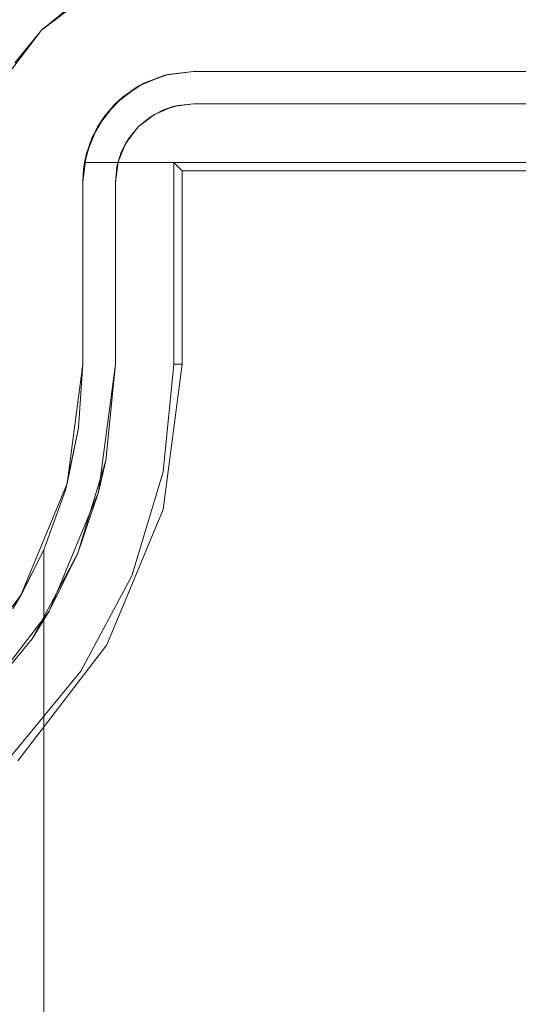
# Model space of a CAD drawing. Extents: x -420 to 300, y 62 to 1112.
# Tile 129 of 227: x -252.084 to -251.93, y 271.03 to 271.333. Entities that reach past the tile are written whole.
import ezdxf

# ---------------------------------------------------------------- set-up
doc = ezdxf.new("R2010")
doc.units = 0
doc.layers.get('0').update_dxf_attribs({"lineweight": 13})

# ---------------------------------------------------------------- blocks, each defined once
blk = doc.blocks.new('Blockreferenz-A06CPV3FL0', base_point=(-252.35611, 267.77695))
at = {"color": 251, "linetype": 'ByBlock', "lineweight": -2, "ltscale": 0.13, "true_color": 0x636363}
for p, q in [((-252.03632, 271.30612), (-252.03011, 271.30694)), ((-252.03011, 271.30694), (-252.03479, 271.30648)), ((-252.03479, 271.30648), (-252.03011, 271.30694)), ((-252.03011, 271.30694), (-250.08211, 271.30694)), ((-250.08211, 271.30694), (-252.03011, 271.30694)), ((-252.03011, 271.30694), (-252.03011, 271.30694)), ((-252.04344, 271.3029), (-252.03929, 271.30511)), ((-252.04211, 271.30373), (-252.03632, 271.30612)), ((-252.03929, 271.30511), (-252.04211, 271.30373)), ((-252.03929, 271.30511), (-252.03479, 271.30648)), ((-252.03632, 271.30612), (-252.03929, 271.30511)), ((-252.03479, 271.30648), (-252.03632, 271.30612)), ((-252.04708, 271.29991), (-252.04211, 271.30373)), ((-252.04344, 271.3029), (-252.04708, 271.29991)), ((-252.04708, 271.29991), (-252.04344, 271.3029)), ((-252.04211, 271.30373), (-252.04344, 271.3029)), ((-252.05089, 271.29494), (-252.04708, 271.29991)), ((-252.04708, 271.29991), (-252.05006, 271.29627)), ((-252.05006, 271.29627), (-252.04708, 271.29991)), ((-252.05329, 271.28915), (-252.05089, 271.29494)), ((-252.05228, 271.29213), (-252.05006, 271.29627)), ((-252.05089, 271.29494), (-252.05228, 271.29213)), ((-252.05006, 271.29627), (-252.05089, 271.29494)), ((-252.05364, 271.28762), (-252.05228, 271.29213)), ((-252.05228, 271.29213), (-252.05329, 271.28915)), ((-252.05411, 271.28294), (-252.05329, 271.28915)), ((-252.05329, 271.28915), (-252.05364, 271.28762)), ((-252.03611, 271.28894), (-250.07611, 271.28894)), ((-252.03358, 271.28641), (-252.03611, 271.28894)), ((-252.03611, 271.22694), (-252.03611, 271.28894)), ((-252.05364, 271.28762), (-252.05411, 271.28294)), ((-252.05411, 271.28294), (-252.05364, 271.28762)), ((-252.03358, 271.22694), (-252.03358, 271.28641)), ((-252.03358, 271.28641), (-250.07864, 271.28641)), ((-252.05411, 271.22694), (-252.05411, 271.28294)), ((-252.05411, 271.28294), (-252.05411, 271.22694)), ((-252.05411, 271.28294), (-252.05411, 271.28294)), ((-252.05411, 271.22694), (-252.05929, 271.1876)), ((-252.05703, 271.19729), (-252.05411, 271.22694)), ((-252.05411, 271.22694), (-252.05411, 271.22694)), ((-252.03945, 271.18229), (-252.03358, 271.22694)), ((-252.03937, 271.19378), (-252.03611, 271.22694)), ((-252.03358, 271.22694), (-252.03611, 271.22694)), ((-252.05703, 271.19729), (-252.06568, 271.16877)), ((-252.05929, 271.1876), (-252.05703, 271.19729)), ((-252.04905, 271.16188), (-252.03937, 271.19378)), ((-252.05929, 271.1876), (-252.07447, 271.15094)), ((-252.06568, 271.16877), (-252.05929, 271.1876)), ((-252.05669, 271.14068), (-252.03945, 271.18229)), ((-252.06568, 271.16877), (-252.07972, 271.14249)), ((-252.07447, 271.15094), (-252.06568, 271.16877)), ((-252.06476, 271.13249), (-252.04905, 271.16188)), ((-252.07447, 271.15094), (-252.09863, 271.11946)), ((-252.07972, 271.14249), (-252.07447, 271.15094)), ((-252.09863, 271.11946), (-252.07972, 271.14249)), ((-252.08411, 271.10494), (-252.05669, 271.14068)), ((-252.0859, 271.10673), (-252.06476, 271.13249))]:
    blk.add_line(p, q, dxfattribs=at)
blk = doc.blocks.new('Blockreferenz-A06CPV3NL0', base_point=(-252.35611, 267.77695))
at = {"color": 9, "linetype": 'ByBlock', "lineweight": -2, "ltscale": 0.13, "true_color": 0xc1c9c4}
for p, q in [((-252.06311, 271.3401), (-252.07678, 271.32961)), ((-252.07678, 271.32961), (-252.06677, 271.33782)), ((-252.06677, 271.33782), (-252.07678, 271.32961)), ((-252.07678, 271.32961), (-252.08726, 271.31594)), ((-252.08498, 271.31961), (-252.07678, 271.32961)), ((-252.07678, 271.32961), (-252.08498, 271.31961)), ((-252.03891, 271.31578), (-252.03011, 271.31694)), ((-252.03793, 271.31603), (-252.03891, 271.31578)), ((-252.03844, 271.31584), (-252.03793, 271.31603)), ((-252.03011, 271.31694), (-252.03793, 271.31603)), ((-252.03011, 271.31694), (-250.08211, 271.31694)), ((-251.32111, 271.31694), (-252.03011, 271.31694)), ((-252.03011, 271.31694), (-252.03011, 271.31694)), ((-252.04711, 271.31239), (-252.03891, 271.31578)), ((-252.04534, 271.31334), (-252.04711, 271.31239)), ((-252.04625, 271.31274), (-252.04534, 271.31334)), ((-252.03891, 271.31578), (-252.04534, 271.31334)), ((-252.04534, 271.31334), (-252.04102, 271.3149)), ((-252.04102, 271.3149), (-252.03844, 271.31584)), ((-252.05415, 271.30698), (-252.04711, 271.31239)), ((-252.04711, 271.31239), (-252.05192, 271.30902)), ((-252.05192, 271.30902), (-252.04897, 271.31095)), ((-252.04897, 271.31095), (-252.04625, 271.31274)), ((-252.05955, 271.29994), (-252.05415, 271.30698)), ((-252.05415, 271.30698), (-252.05734, 271.3033)), ((-252.05542, 271.30532), (-252.05306, 271.30782)), ((-252.05192, 271.30902), (-252.05415, 271.30698)), ((-252.05306, 271.30782), (-252.05192, 271.30902)), ((-252.05734, 271.3033), (-252.05542, 271.30532)), ((-252.06021, 271.29835), (-252.05847, 271.30135)), ((-252.05734, 271.3033), (-252.05955, 271.29994)), ((-252.05847, 271.30135), (-252.05734, 271.3033)), ((-252.06295, 271.29174), (-252.05955, 271.29994)), ((-252.05955, 271.29994), (-252.06129, 271.29648)), ((-252.06129, 271.29648), (-252.06021, 271.29835)), ((-252.06129, 271.29648), (-252.06357, 271.28894)), ((-252.06129, 271.29648), (-252.06295, 271.29174)), ((-252.06213, 271.29372), (-252.06129, 271.29648)), ((-252.06312, 271.29044), (-252.06213, 271.29372)), ((-252.06411, 271.28294), (-252.06295, 271.29174)), ((-252.06357, 271.28894), (-252.06387, 271.28695)), ((-252.06295, 271.29174), (-252.06357, 271.28894)), ((-252.06357, 271.28894), (-252.06312, 271.29044)), ((-252.06332, 271.28894), (-252.06357, 271.28894)), ((-252.06357, 271.28894), (-251.32111, 271.28894)), ((-252.06357, 271.28894), (-252.06357, 271.28894)), ((-251.32111, 271.28894), (-252.06332, 271.28894)), ((-252.06387, 271.28695), (-252.06405, 271.28495)), ((-252.06405, 271.28495), (-252.06411, 271.28294)), ((-252.06411, 271.28294), (-252.06411, 271.22694)), ((-252.06411, 271.22694), (-252.06411, 271.28294)), ((-252.06411, 271.28294), (-252.06411, 271.28294)), ((-252.06411, 271.22694), (-252.06894, 271.19019)), ((-252.06411, 271.22694), (-252.06546, 271.2074)), ((-252.06546, 271.2074), (-252.06411, 271.22694)), ((-252.06411, 271.22694), (-252.06411, 271.22694)), ((-252.06546, 271.2074), (-252.06948, 271.18824)), ((-252.06894, 271.19019), (-252.06546, 271.2074)), ((-252.06894, 271.19019), (-252.08313, 271.15594)), ((-252.06948, 271.18824), (-252.06894, 271.19019)), ((-252.06948, 271.18824), (-252.07611, 271.16981)), ((-252.07611, 271.16981), (-252.06948, 271.18824)), ((-252.07611, 271.16981), (-252.08322, 271.15579)), ((-252.08313, 271.15594), (-252.07611, 271.16981)), ((-252.07611, 271.16981), (-252.07611, 270.95694)), ((-252.07611, 271.15167), (-252.07611, 271.16981)), ((-252.07611, 271.16981), (-252.07611, 271.16981)), ((-252.08313, 271.15594), (-252.1057, 271.12653)), ((-252.08569, 271.15167), (-252.08322, 271.15579)), ((-252.08322, 271.15579), (-252.08313, 271.15594)), ((-252.07611, 270.95694), (-252.07611, 271.15167))]:
    blk.add_line(p, q, dxfattribs=at)

msp = doc.modelspace()

# ---------------------------------------------------------------- block references
at = {"ltscale": 0.13}
for name in ['Blockreferenz-A06CPV3FL0', 'Blockreferenz-A06CPV3NL0']:
    msp.add_blockref(name, (-252.35611, 267.77695), dxfattribs=at)

doc.saveas('drawing.dxf')
